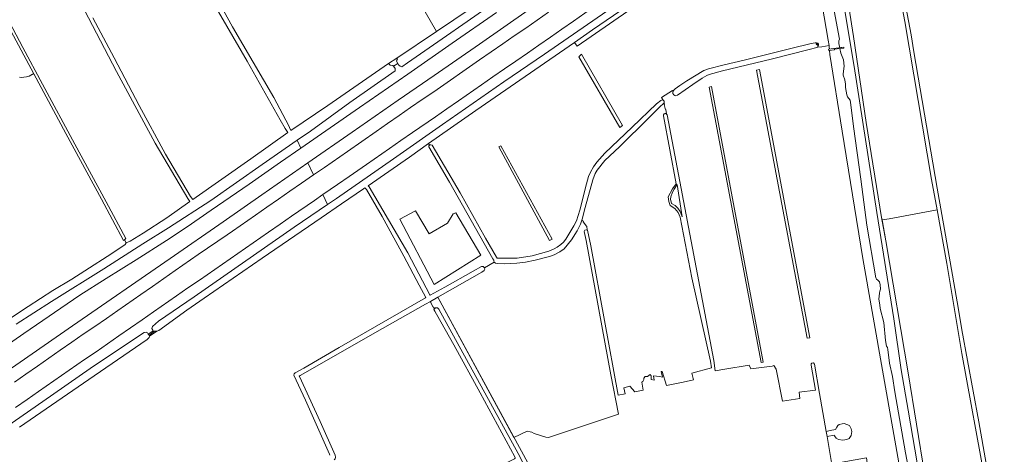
# Model space of a CAD drawing. Header units: metres. Extents: x 209813 to 223847, y 571801 to 587119.
# Tile 139 of 256: x 214723 to 215427, y 574802 to 575113. Entities that reach past the tile are written whole.
import ezdxf

# ---------------------------------------------------------------- set-up
doc = ezdxf.new("R2010")
doc.units = ezdxf.units.M
for name, color, linetype, lineweight in [('B-RO-GR-BOUWLAND-GV', 8, 'Continuous', 0), ('B-RO-GR-GRAS-GV', 8, 'Continuous', 0), ('B-RO-GR-GROENVOORZIENING-GV', 8, 'Continuous', 0), ('B-RO-GR-HOUTWAL-GV', 8, 'Continuous', 0), ('B-RO-KW-KUNSTWERK_STUW-GV', 8, 'Continuous', 0), ('B-RO-OG-TERREIN_ERF-GV', 8, 'Continuous', 0), ('B-RO-OG-WATER_MEER-GV', 8, 'Continuous', 0)]:
    doc.layers.add(name, color=color, linetype=linetype, lineweight=lineweight)

msp = doc.modelspace()

# ---------------------------------------------------------------- linework, layer by layer
at = {"layer": 'B-RO-GR-BOUWLAND-GV', "flags": 128}
msp.add_lwpolyline([(214816.184, 574886.686), (214821.551, 574890.419), (214819.926, 574890.242), (214815.913, 574887.366), (214816.208, 574886.886)], close=True, dxfattribs=at)
at = {"layer": 'B-RO-GR-GRAS-GV', "flags": 128}
for points in [[(215334.476, 575235.907), (215335.081, 575235.716), (215335.807, 575235.217), (215336.259, 575234.085), (215336.919, 575231.398), (215345.761, 575181.344), (215360.745, 575102.322), (215362.767, 575090.068), (215379.457, 574992.48), (215385.251, 574959.042), (215394.544, 574905.943), (215396.973, 574891.315), (215409.038, 574825.434), (215418.986, 574770.025)], [(215302.098, 575094.6), (215301.537, 575098.484), (215291.542, 575156.932), (215284.925, 575198.168), (215283.04, 575205.571), (215121.913, 575094.135), (215120.057, 575096.815), (215049.495, 575048.082), (215015.802, 575024.414)], [(215379.287, 574977.059), (215375.272, 574998.846), (215356.189, 575111.774), (215348.534, 575152.576), (215345.076, 575169.752), (215341.131, 575190.86), (215306.913, 575181.698), (215319.479, 575101.043), (215328.651, 575039.618), (215339.642, 574971.685), (215339.955, 574969.921), (215345.126, 574970.688)], [(214843.699, 574985.26), (214820.188, 575024.675), (214792.727, 575076.105), (214769.757, 575119.789), (214763.464, 575131.976), (214750.788, 575155.941)], [(214848.571, 575157.037), (214875.612, 575107.93), (214905.026, 575057.37), (214915.794, 575037.061), (214916.363, 575036.066), (214917.322, 575033.822), (214943.695, 575051.743), (214987.146, 575081.648)], [(215300.723, 575146.391), (215309.463, 575099.07), (215309.158, 575097.835), (215309.168, 575096.042), (215309.741, 575092.998), (215312.572, 575093.341), (215312.646, 575092.731), (215309.871, 575092.394), (215310.597, 575089.036), (215312.503, 575084.338), (215312.872, 575079.724), (215312.095, 575074.342), (215312.239, 575073.363), (215313.241, 575069.974), (215313.861, 575067.021), (215313.896, 575064.527), (215314.801, 575059.249), (215315.245, 575057.917), (215317.165, 575055.561), (215317.641, 575052.143), (215319.525, 575036.793), (215324.819, 574999.111), (215329.164, 574966.069), (215335.555, 574928.461), (215336.05, 574927.547), (215336.964, 574926.917), (215338.161, 574925.586), (215338.565, 574923.439), (215338.909, 574920.462), (215338.335, 574918.855), (215338.079, 574917.541), (215337.655, 574913.253), (215338.442, 574909.141), (215338.579, 574906.539), (215341.335, 574896.631), (215342.424, 574883.626), (215343.161, 574879.711), (215343.752, 574878.772), (215344.037, 574877.304), (215345.185, 574867.523), (215347.41, 574857.866), (215348.982, 574847.032), (215356.71, 574803.324), (215362.3, 574774.401)], [(215366.841, 574786.499), (215358.682, 574833.854), (215353.731, 574862.757), (215348.266, 574899.197), (215336.283, 574975.238), (215320.028, 575079.617), (215309.415, 575144.022)], [(215021.437, 575104.726), (215057.882, 575129.517), (215056.323, 575131.947)], [(214709.057, 575124.343), (214725.592, 575093.287), (214739.818, 575066.89), (214762.931, 575024.07), (214785.339, 574982.785), (214799.421, 574956.538), (214798.39, 574955.764), (214799.673, 574953.49), (214802.433, 574954.576), (214811.759, 574960.397), (214828.626, 574971.311), (214845.056, 574983.1), (214843.699, 574985.26)], [(214913.209, 575035.264), (214909.735, 575041.461), (214886, 575083.354), (214861.405, 575126.143)], [(214992.959, 575085.56), (215021.437, 575104.726), (215013.243, 575118.738)], [(214775.694, 575114.317), (214790.908, 575085.69), (214808.932, 575051.656), (214827.599, 575016.827), (214845.538, 574986.663), (214847.14, 574984.571), (214888.788, 575013.642), (214915.179, 575032.33), (214913.181, 575035.299)], [(215018.262, 575023.332), (215038.253, 574989.155), (215056.463, 574956.795), (215061.682, 574947.835), (215064.273, 574943.256), (215064.767, 574942.652), (215065.97, 574942.459), (215074.415, 574942.423), (215079.163, 574942.635), (215089.905, 574944.169), (215101.751, 574947.59), (215105.541, 574949.102), (215107.716, 574950.441), (215110.204, 574952.282), (215112.218, 574954.062), (215113.994, 574956.242), (215119.726, 574965.653), (215121.4, 574969.173), (215123.91, 574976.809), (215128.709, 574995.721), (215130.177, 575000.891), (215131.452, 575004.142), (215133.768, 575007.955), (215135.978, 575011.078), (215141.844, 575017.512), (215161.267, 575036.092), (215178.738, 575052.921), (215181.716, 575055.35), (215182.258, 575055.554), (215182.973, 575055.717), (215183.407, 575055.495), (215182.181, 575057.441), (215190.039, 575062.508), (215190.54, 575061.951), (215191.011, 575062.68), (215191.971, 575063.625), (215195.477, 575066.054), (215200.514, 575069.253), (215212.558, 575076.661), (215215.961, 575077.906), (215227.01, 575080.691), (215241.294, 575084.008), (215274.849, 575092.374), (215289.196, 575096.039), (215292.211, 575096.549), (215293.206, 575096.603), (215294.207, 575096.185), (215294.604, 575095.436), (215294.604, 575094.504), (215294.093, 575093.693), (215293.704, 575093.484)], [(215301.701, 575092.023), (215302.358, 575092.102), (215302.267, 575093.431), (215302.098, 575094.6), (215296.824, 575093.649), (215293.704, 575093.484), (215293.239, 575093.234), (215287.972, 575091.721), (215260.728, 575084.76), (215225.956, 575076.46), (215216.322, 575073.765), (215214.646, 575073.086), (215211.268, 575071.253), (215204.795, 575066.763), (215193.801, 575059.085), (215192.497, 575058.593), (215191.705, 575058.8), (215191.004, 575059.332), (215190.296, 575060.306), (215190.269, 575061.53), (215190.54, 575061.951)], [(215300.618, 574815.108), (215302.619, 574803.589), (215304.051, 574795.115), (215305.862, 574795.605), (215328.945, 574799.867), (215332.23, 574774.609), (215350.376, 574776.485), (215350.701, 574773.096), (215355.909, 574774.159), (215355.11, 574778.579), (215326.245, 574942.224), (215311.563, 575033.293), (215302.627, 575088.16), (215302.427, 575091.092), (215301.823, 575091.019), (215301.701, 575092.023)], [(214798.39, 574955.764), (214797.577, 574955.153), (214781.847, 574984.77), (214756.511, 575031.611), (214733.435, 575074.447), (214731.202, 575073.23), (214730.143, 575072.7), (214728.357, 575072.105), (214726.373, 575071.84), (214725.05, 575071.774), (214723.198, 575072.039)], [(215185.759, 575045.749), (215185.425, 575048.746), (215185.177, 575048.704), (215184.22, 575052.377), (215184.542, 575052.496), (215184.152, 575053.697), (215184.003, 575053.363), (215183.567, 575052.849), (215181.326, 575051.05), (215173.312, 575042.962), (215152.212, 575022.226), (215141.733, 575012.402), (215136.275, 575005.351), (215134.98, 575003.16), (215133.266, 574998.541), (215127.809, 574978.781), (215125.638, 574970.482), (215125.388, 574969.802)], [(215183.407, 575055.495), (215183.742, 575055.324), (215184.182, 575054.728), (215184.237, 575053.889), (215184.152, 575053.697)], [(215129.215, 574962.627), (215129.409, 574962.596), (215131.779, 574951.384), (215151.189, 574844.605), (215156.254, 574845.609), (215155.326, 574849.879), (215159.692, 574850.99), (215163.2, 574846.97), (215169.237, 574848.167), (215168.105, 574853.768), (215168.979, 574854.403), (215169.693, 574855.752), (215169.693, 574856.784), (215170.645, 574857.816), (215172.312, 574857.896), (215174.217, 574859.324), (215174.932, 574858.292), (215174.932, 574855.832), (215177.075, 574855.276), (215176.519, 574858.372), (215180.964, 574857.816), (215183.107, 574857.499), (215182.075, 574861.388), (215182.869, 574861.467), (215185.748, 574851.44), (215197.717, 574853.829), (215205.094, 574855.435), (215203.899, 574860.296), (215218.102, 574864.046), (215217.255, 574868.946), (215203.856, 574928.365), (215195.673, 574971.842), (215194.308, 574975.206), (215191.727, 574977.94), (215188.387, 574980.257), (215187.438, 574982.953), (215187.134, 574986.447), (215190.188, 574992.125), (215192.699, 574995.674), (215183.778, 575044.417)], [(215186.239, 575044.987), (215219.603, 574869.304), (215220.717, 574861.989), (215227.511, 574863.055), (215244.974, 574866.124), (215246.032, 574863.372), (215261.484, 574865.277), (215262.542, 574865.701), (215264.341, 574863.267), (215268.892, 574840.195), (215281.275, 574842.312), (215280.656, 574846.644), (215292.317, 574848.051), (215289.212, 574866.101), (215289.212, 574866.866), (215289.831, 574867.486), (215290.999, 574867.661), (215291.579, 574866.725), (215295.313, 574845.653), (215300.029, 574818.503)], [(215016.394, 575023.374), (215015.802, 575024.414), (215002.057, 575014.759), (214972.583, 574994.26), (214973.202, 574993.5), (215000.848, 574946.438), (215016.636, 574916.418), (215016.893, 574916.101), (215027.426, 574921.906), (215047.575, 574933.253), (215053.562, 574936.645), (215054.795, 574936.566), (215055.821, 574935.657), (215062.696, 574939.596), (215062.349, 574940.599), (215062.349, 574941.194), (215061.721, 574941.992), (215030.785, 574996.859)], [(215030.785, 574996.859), (215015.838, 575022.078)], [(214945.191, 574801.589), (214944.875, 574802.41), (214927.682, 574840.891), (214919.399, 574858.889), (214919.593, 574859.727), (214920.373, 574860.538), (214926.485, 574863.992), (214951.743, 574878.691), (215013.593, 574914.115), (215013.813, 574914.308), (215008.997, 574923.347), (214997.958, 574943.991), (214982.575, 574972.362), (214971.347, 574991.58), (214970.288, 574992.736), (214969.171, 574992.115), (214953.508, 574981.449), (214938.907, 574971.443), (214896.891, 574942.525), (214855.338, 574913.992), (214842.939, 574905.315), (214822.805, 574890.875), (214821.551, 574890.419), (214816.184, 574886.686), (214816.078, 574885.78), (214814.545, 574884.372), (214776.593, 574858.501), (214723.255, 574821.693)], [(215391.026, 574704.908), (215391.741, 574705.624), (215392.701, 574705.888), (215427.107, 574711.246), (215427.32, 574711.405), (215427.363, 574711.866), (215427.342, 574713.394), (215426.969, 574716.294), (215424.903, 574725.582), (215421.76, 574740.031), (215413.993, 574781.907), (215397.091, 574874.355), (215386.37, 574938.617), (215379.287, 574977.059), (215345.126, 574970.688)], [(215055.821, 574935.657), (215055.972, 574934.654), (215055.6, 574933.724), (215053.864, 574932.629), (215022.497, 574914.695), (215076.771, 574814.37), (215086.27, 574818.843), (215088.492, 574818.367), (215089.683, 574818.208), (215091.35, 574817.097), (215099.605, 574814.557), (215101.51, 574814.319), (215151.452, 574831.07), (215146.043, 574859.034), (215128.475, 574955.203), (215127.107, 574961.65), (215127.519, 574962.585), (215128.341, 574962.767), (215129.215, 574962.627), (215128.909, 574965.457), (215128.743, 574965.397), (215126.25, 574968.447), (215126.416, 574968.698), (215125.388, 574969.802), (215124.277, 574966.783), (215121.989, 574961.982), (215118.052, 574955.744), (215112.77, 574949.322), (215109.549, 574947.15), (215105.563, 574944.978), (215102.21, 574943.693), (215091.947, 574941.026), (215085.053, 574939.758), (215078.93, 574939.075), (215069.853, 574938.504), (215064.938, 574938.643), (215063.705, 574938.87), (215062.696, 574939.596)], [(215339.955, 574969.921), (215342.612, 574954.958), (215358.519, 574860.57), (215376.44, 574750.522), (215384.573, 574702.948), (215391.026, 574703.984)], [(214716.759, 574899.529), (214729.617, 574907.943), (214747.159, 574919.373), (214760.804, 574927.521), (214770, 574933.47), (214789.299, 574945.759), (214798.887, 574952.419), (214799.673, 574953.49)], [(215020.065, 574906.413), (215019.394, 574907.6), (215019.119, 574907.54), (215017.156, 574910.993), (215017.409, 574911.137), (215017.164, 574911.646), (215013.653, 574909.639), (214982.884, 574892.307), (214923.965, 574858.693), (214923.277, 574858.27), (214923.458, 574857.823), (214938.34, 574825.661), (214948.877, 574801.675), (214949.172, 574800.283), (214949.051, 574799.013), (214948.154, 574798.257)], [(214952.259, 574793.047), (214958.72, 574778.558), (214972.834, 574742.633), (214973.607, 574741.497), (214977.823, 574743.933), (214977.792, 574744.657), (214978.39, 574745.543), (215037.328, 574776.992), (215073.446, 574797.148), (215077.217, 574799.133), (215077.751, 574799.629), (215077.702, 574799.796), (215077.312, 574800.488), (215052.635, 574846.298), (215033.807, 574880.572), (215021.374, 574902.432), (215020.311, 574904.594), (215019.59, 574905.796), (215020.065, 574906.413)], [(215307.521, 574821.674), (215306.78, 574820.087), (215302.759, 574819.346), (215300.029, 574818.503), (215300.618, 574815.108), (215305.616, 574816.065), (215305.934, 574815.536), (215307.098, 574813.948), (215308.791, 574812.89), (215311.86, 574812.467)], [(215307.521, 574821.674), (215308.368, 574822.944), (215309.32, 574823.579), (215311.437, 574824.108), (215312.919, 574824.214), (215316.729, 574822.838), (215317.787, 574820.616), (215318.422, 574818.605), (215317.787, 574815.853), (215316.517, 574813.525), (215314.718, 574812.996), (215311.86, 574812.467)]]:
    msp.add_lwpolyline(points, dxfattribs=at)
for points in [[(215123.242, 575086.538), (215125, 575088.4), (215154.369, 575037.314), (215152.611, 575035.97)], [(214993.489, 575084.751), (214992.959, 575085.56), (214987.146, 575081.648), (214988.236, 575080.548), (214990.323, 575080.185), (214990.73, 575079.765), (214993.708, 575081.691), (214993.498, 575081.945), (214992.948, 575083.593), (214993.047, 575084.001)], [(215250.26, 575076.89), (215252.429, 575077.327), (215288.304, 574885.631), (215286.44, 574885.223)], [(215255.032, 574868.242), (215253.515, 574868.025), (215246.798, 574903.128), (215216.461, 575064.778), (215218.087, 575065.32)], [(215065.952, 575022.113), (215067.503, 575022.836), (215104.214, 574956.136), (215102.146, 574955.205)], [(214995.237, 574970.412), (215006.467, 574976.408), (215016.17, 574960.054), (215029.362, 574967.468), (215033.287, 574974.337), (215035.141, 574974.991), (215053.021, 574944.791), (215019.659, 574923.64)], [(214815.386, 574888.225), (214815.913, 574887.366), (214819.926, 574890.242), (214818.83, 574890.694)]]:
    msp.add_lwpolyline(points, close=True, dxfattribs=at)
at = {"layer": 'B-RO-GR-GRAS-GV'}
for centre, radius, start, end in [((215185.001, 575044.739), 1.263, 11.32145, 194.80565), ((215017.302, 575022.218), 1.47, 49.254915, 183.346494)]:
    msp.add_arc(centre, radius, start, end, dxfattribs=at)
at = {"layer": 'B-RO-GR-GROENVOORZIENING-GV', "flags": 128}
for points in [[(215221.641, 575182.799), (215205.692, 575171.686), (215197.441, 575166.036), (215189.227, 575160.332), (215181.031, 575154.614), (215172.771, 575148.977), (215164.58, 575143.24), (215135.785, 575123.343), (215127.586, 575117.608), (215119.339, 575111.952), (215111.116, 575106.262), (215102.876, 575100.596), (215094.678, 575094.869), (215086.436, 575089.207), (215078.215, 575083.513), (215069.967, 575077.858), (215061.746, 575072.166), (215053.494, 575066.517), (215037.099, 575055.061), (215028.835, 575049.43)], [(214943.439, 574980.913), (214949.832, 574985.271), (214990.734, 575013.653), (215025.807, 575038.028), (215069.448, 575068.7), (215098.544, 575088.394), (215150.211, 575124.03), (215203.579, 575160.635), (215225.264, 575175.763)], [(215107.017, 575156.287), (215043.368, 575111.817), (215025.364, 575099.316), (215000.786, 575082.116), (214996.529, 575079.434), (214995.414, 575079.863), (214994.373, 575080.883), (214993.708, 575081.691), (214990.73, 575079.765), (214991.768, 575078.075), (214991.944, 575076.457), (214959.577, 575053.758), (214931.229, 575033.446), (214921.896, 575026.972)], [(214924.545, 575021.307), (214966.334, 575050.241), (215001.015, 575074.072), (215032.699, 575096.203), (215064.289, 575118.108)], [(215087.038, 575119.932), (215052.054, 575095.6), (215019.69, 575073.171), (214993.964, 575055.406), (214961.023, 575032.548), (214929.546, 575010.615), (214933.539, 575002.079), (214941.325, 575007.456), (214957.745, 575018.874), (214978.294, 575033.112), (214986.503, 575038.824), (214994.739, 575044.494), (215002.945, 575050.21), (215011.186, 575055.874), (215019.411, 575061.563), (215052.26, 575084.387), (215060.486, 575090.072), (215068.739, 575095.72), (215076.93, 575101.457), (215085.19, 575107.094), (215093.409, 575112.79), (215101.593, 575118.537)], [(215028.835, 575049.43), (215020.661, 575043.661), (215004.164, 575032.353), (214995.941, 575026.662), (214987.75, 575020.924), (214971.348, 575009.48), (214958.904, 575000.873), (214950.639, 574995.244), (214940.141, 574987.964)], [(214688.464, 574862.387), (214726.375, 574888.578), (214766.465, 574915.974), (214785.209, 574928.004), (214806.634, 574941.363), (214828.506, 574955.277), (214843.109, 574964.894), (214860.402, 574976.755), (214887.419, 574995.512), (214909.814, 575011.105), (214924.545, 575021.307), (214921.896, 575026.972), (214896.676, 575009.477), (214860.074, 574983.879), (214829.791, 574964.333), (214811.42, 574952.89), (214783.628, 574935.004), (214746.289, 574911.592), (214721.009, 574895.407)], [(214929.546, 575010.615), (214896.662, 574987.902), (214868.831, 574968.566), (214830.959, 574942.334), (214761.31, 574894.181), (214654.167, 574819.923), (214580.102, 574768.857)], [(214719.623, 574853.939), (214727.833, 574859.649), (214736.075, 574865.312), (214744.291, 574871.014), (214752.486, 574876.746), (214760.721, 574882.419), (214768.928, 574888.132), (214777.176, 574893.787), (214785.405, 574899.47), (214793.594, 574905.211), (214810.063, 574916.558), (214818.272, 574922.27), (214826.492, 574927.965), (214834.695, 574933.685), (214851.138, 574945.073), (214871.715, 574959.271), (214875.531, 574961.945), (214891.996, 574973.298), (214900.238, 574978.962), (214908.416, 574984.718), (214916.654, 574990.386), (214924.869, 574996.089), (214933.539, 575002.079)], [(214709.551, 574818.888), (214740.092, 574839.952), (214773.796, 574863.587), (214800.432, 574881.439), (214812.444, 574889.39), (214813.87, 574889.706), (214814.812, 574889.191), (214815.386, 574888.225), (214818.83, 574890.694), (214818.57, 574891.028), (214817.814, 574892.313), (214818.326, 574893.793), (214822.72, 574897.38), (214848.21, 574914.945), (214919.757, 574964.77), (214943.439, 574980.913), (214940.141, 574987.964), (214934.183, 574983.877), (214917.761, 574972.461), (214909.559, 574966.739), (214901.319, 574961.074), (214884.869, 574949.698), (214852.005, 574926.896), (214843.764, 574921.232), (214835.538, 574915.545), (214819.107, 574904.142), (214810.911, 574898.413), (214802.643, 574892.787), (214794.44, 574887.069), (214786.251, 574881.327), (214778.025, 574875.642), (214769.785, 574869.976), (214753.361, 574858.563), (214736.881, 574847.23), (214728.694, 574841.488), (214720.449, 574835.829)]]:
    msp.add_lwpolyline(points, dxfattribs=at)
at = {"layer": 'B-RO-GR-HOUTWAL-GV', "flags": 128}
for points in [[(215283.04, 575205.571), (215282.496, 575207.611), (215282.289, 575208.017), (215282.011, 575208.059), (215281.629, 575207.997), (215281.375, 575207.827), (215280.877, 575207.608), (215277.675, 575205.612), (215277.776, 575205.469), (215277.056, 575204.956), (215276.908, 575205.164), (215275.832, 575204.535), (215265.908, 575197.641), (215241.204, 575180.005), (215132.956, 575105.724), (215120.057, 575096.815), (215121.913, 575094.135)], [(215017.164, 574911.646), (215017.409, 574911.137), (215017.156, 574910.993), (215019.119, 574907.54), (215019.394, 574907.6), (215020.065, 574906.413), (215020.618, 574907.132), (215022.046, 574907.048), (215023.117, 574905.976), (215079.776, 574802.9), (215106.734, 574751.134), (215122.198, 574758.304), (215119.952, 574768.137), (215108.298, 574762.35), (215104.779, 574768.462), (215101.815, 574766.888), (215094.658, 574780.95), (215093.949, 574781.913), (215092.582, 574785.144), (215022.497, 574914.695)]]:
    msp.add_lwpolyline(points, close=True, dxfattribs=at)
for points in [[(215376.44, 574750.522), (215358.519, 574860.57), (215342.612, 574954.958), (215339.642, 574971.685), (215328.651, 575039.618), (215319.479, 575101.043), (215306.913, 575181.698)], [(215309.415, 575144.022), (215320.028, 575079.617), (215336.283, 574975.238), (215348.266, 574899.197), (215353.731, 574862.757), (215358.682, 574833.854), (215366.841, 574786.499)]]:
    msp.add_lwpolyline(points, dxfattribs=at)
at = {"layer": 'B-RO-KW-KUNSTWERK_STUW-GV', "flags": 128}
for points in [[(215292.862, 575095.499), (215293.968, 575094.697), (215294.416, 575095.315), (215293.311, 575096.117)], [(215309.871, 575092.394), (215312.646, 575092.731), (215312.572, 575093.341), (215301.701, 575092.023), (215301.823, 575091.019), (215305.957, 575091.52), (215305.91, 575091.914)]]:
    msp.add_lwpolyline(points, close=True, dxfattribs=at)
at = {"layer": 'B-RO-OG-TERREIN_ERF-GV', "flags": 128}
msp.add_lwpolyline([(214723.198, 575072.039), (214725.05, 575071.774), (214726.373, 575071.84), (214728.357, 575072.105), (214730.143, 575072.7), (214732.591, 575074.023), (214733.435, 575074.447), (214715.346, 575108.071)], dxfattribs=at)
at = {"layer": 'B-RO-OG-WATER_MEER-GV', "flags": 128}
msp.add_lwpolyline([(215193.501, 574995.284), (215191.327, 574991.875), (215190.133, 574989.639), (215188.889, 574986.502), (215188.617, 574984.65), (215189.441, 574981.655), (215192.087, 574980.288), (215193.988, 574978.326), (215195.658, 574975.808), (215197.007, 574972.188)], close=True, dxfattribs=at)

doc.saveas('drawing.dxf')
